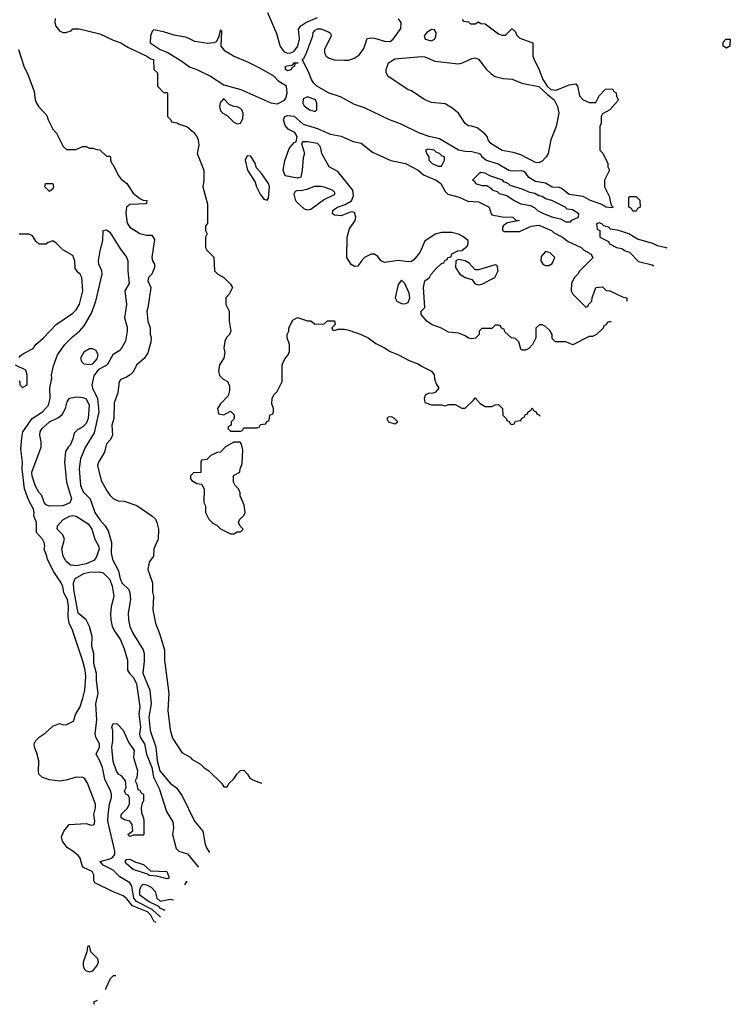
# Model space of a CAD drawing. Header units: inches. Extents: x 1793389 to 1900389, y 320802 to 470796.
# Tile 140 of 256: x 1890713 to 1894952, y 360298 to 366167. Entities that reach past the tile are written whole.
import ezdxf

# ---------------------------------------------------------------- set-up
doc = ezdxf.new("R2010")
doc.units = ezdxf.units.IN
doc.header["$MEASUREMENT"] = 0
doc.layers.add('B8396', color=7, linetype='Continuous')

msp = doc.modelspace()

# ---------------------------------------------------------------- linework, layer by layer
at = {"layer": 'B8396', "color": 2}
for points, elevation in [([(1890925.2, 366174.8), (1890922, 366150), (1890927.9, 366127.9), (1890950, 366101), (1890970, 366091), (1890988.9, 366091.1), (1891019, 366101), (1891030, 366112), (1891068.4, 366111.6), (1891190, 366082), (1891270, 366044), (1891316, 366030), (1891361.6, 366001.6), (1891472, 365950), (1891494.4, 365934.4), (1891511.3, 365930), (1891514, 365870), (1891534, 365850), (1891534, 365770), (1891570, 365734), (1891590, 365734), (1891594, 365730), (1891594, 365590), (1891614, 365570), (1891618, 365558), (1891651.6, 365551.6), (1891663.6, 365543.6), (1891710, 365530.7), (1891750, 365497.3), (1891770.4, 365470), (1891778, 365450), (1891781, 365419), (1891771.3, 365370), (1891810.8, 365270), (1891811, 365210), (1891806, 365170), (1891832.7, 365067.3), (1891832.7, 364952.7), (1891822, 364938), (1891822, 364910), (1891832, 364890), (1891822, 364870), (1891822, 364810), (1891830, 364794), (1891871.6, 364751.6), (1891874, 364670), (1891894, 364650), (1891931.1, 364631.1), (1891971.1, 364591.1), (1891982, 364570), (1891962, 364530), (1891942, 364510), (1891942, 364470), (1891962, 364430), (1891962, 364370), (1891972, 364310), (1891964.7, 364290), (1891947.3, 364272.7), (1891936, 364250), (1891931.3, 364210), (1891936, 364184), (1891931.3, 364150), (1891904.7, 364110), (1891898, 364070), (1891905.4, 364045.4), (1891925.4, 364025.4), (1891952, 364010), (1891963.6, 363983.6), (1891963.6, 363956.4), (1891956, 363924), (1891910, 363878), (1891892, 363850), (1891898, 363818), (1891930, 363812), (1891970, 363834), (1891991.6, 363811.6), (1891991.6, 363788.4), (1891974, 363770), (1891974, 363750), (1891958, 363742), (1891954, 363730), (1891970, 363714), (1892030, 363714), (1892042, 363718), (1892050, 363734), (1892130, 363734), (1892142, 363738), (1892150, 363754), (1892182, 363758), (1892187.3, 363772.7), (1892202, 363778), (1892206, 363810), (1892222, 363818), (1892226, 363830), (1892226, 363850), (1892216.4, 363876.4), (1892218, 363910), (1892228, 363930), (1892248.9, 363951.1), (1892279, 364010), (1892279, 364110), (1892294, 364146), (1892315.3, 364170), (1892322, 364190), (1892322, 364230), (1892308.4, 364271.6), (1892308, 364290), (1892318, 364310), (1892318, 364330), (1892343.1, 364376.9), (1892370, 364391), (1892430, 364372), (1892450, 364372), (1892472.7, 364352.7), (1892530, 364354), (1892550, 364371.3), (1892590, 364372), (1892594, 364350), (1892574, 364330), (1892578, 364318), (1892590, 364314), (1892610, 364322), (1892650, 364322), (1892676.9, 364316.9), (1892750.7, 364290.7), (1892790.9, 364270.9), (1892836.9, 364236.9), (1892890, 364212), (1892922, 364190), (1892972, 364170), (1893035.3, 364135.3), (1893090, 364116), (1893110, 364101), (1893170, 364071.3), (1893184.7, 364050), (1893186.4, 364026.4), (1893196.9, 363996.9), (1893214, 363970), (1893192.7, 363947.3), (1893179.6, 363940.4), (1893150, 363938), (1893131.6, 363928.4), (1893124.7, 363910), (1893130, 363884.7), (1893170, 363872), (1893230, 363872), (1893250, 363864.7), (1893272.7, 363872.7), (1893310, 363874), (1893350, 363852), (1893370, 363852), (1893420.4, 363899.6), (1893430, 363914), (1893459.6, 363879.6), (1893490, 363862), (1893530, 363862), (1893548.4, 363871.6), (1893570, 363874), (1893592, 363850), (1893594, 363810), (1893614, 363790), (1893618, 363778), (1893634, 363770), (1893638, 363758), (1893650, 363754), (1893662, 363758), (1893670, 363774), (1893702, 363778), (1893706, 363790), (1893722, 363798), (1893730, 363814), (1893742, 363818), (1893746, 363830), (1893762, 363838), (1893770, 363854), (1893778, 363838), (1893794, 363830), (1893798, 363818), (1893814, 363810), (1893815.9, 363804.3)], 198), ([(1892191, 366210), (1892243.8, 366083.8), (1892267.4, 366007.4), (1892290, 365975.5), (1892310, 365967.4), (1892330, 365970.3), (1892350, 365980.3), (1892371.8, 366008.2), (1892381.6, 366050), (1892377, 366110), (1892389.8, 366130.2), (1892419.3, 366150), (1892490, 366179.6)], 202), ([(1893354, 366170), (1893358, 366158), (1893390, 366154), (1893402, 366142), (1893430, 366142), (1893450, 366154), (1893463.6, 366143.6), (1893490, 366142), (1893570, 366082), (1893590, 366074), (1893610, 366074), (1893648.4, 366111.6), (1893651.6, 366111.6), (1893670, 366094), (1893676, 366076), (1893697.3, 366057.3), (1893774, 366030), (1893774, 365950), (1893783.6, 365923.6), (1893810, 365874), (1893834.4, 365810), (1893859.1, 365770), (1893881.6, 365750), (1893912.9, 365747.1), (1893990, 365779.3), (1894030, 365784.7), (1894041, 365770), (1894052.7, 365712.7), (1894074, 365690), (1894110, 365674), (1894150, 365674), (1894170, 365714), (1894207.3, 365752.7), (1894250, 365754), (1894258, 365738), (1894271.6, 365731.6), (1894272.7, 365712.7), (1894282, 365690), (1894279.6, 365680.4), (1894234, 365630), (1894190, 365606), (1894182, 365590), (1894182, 365550), (1894174, 365530), (1894174, 365390), (1894191.6, 365371.6), (1894222, 365310), (1894222, 365290), (1894231.3, 365270), (1894202, 365210), (1894202, 365170), (1894231.6, 365111.6), (1894232.7, 365092.7), (1894242, 365062), (1894251.6, 365051.6), (1894250, 365046), (1894210, 365049.2), (1894185.6, 365065.6), (1894118, 365090), (1894073.2, 365113.2), (1893990, 365125.6), (1893942.5, 365162.5), (1893930, 365167), (1893890, 365169.6), (1893850, 365192.7), (1893790, 365202.9), (1893750, 365227), (1893733.1, 365253.1), (1893721.2, 365261.2), (1893707, 365267), (1893650, 365263.6), (1893630, 365268), (1893566.3, 365306.3), (1893494, 365330), (1893469, 365350), (1893463.1, 365363.1), (1893449.4, 365369.4), (1893410, 365379.5), (1893370, 365380.5), (1893330, 365389.7), (1893217.5, 365457.5), (1893155.3, 365470), (1893097.2, 365490), (1892985.3, 365545.3), (1892919.3, 365570), (1892770, 365641.6), (1892710, 365661.6), (1892626.7, 365706.7), (1892559, 365730), (1892485.2, 365770), (1892465.2, 365790), (1892453.2, 365810), (1892436.6, 365856.6), (1892398, 365930), (1892405.6, 365934.4), (1892420.2, 365959.8), (1892460.9, 366070), (1892463.7, 366090), (1892474.8, 366105.2), (1892490, 366113), (1892510, 366113), (1892555.2, 366095.2), (1892566.4, 366086.4), (1892570.7, 366070), (1892530.7, 365990), (1892530.7, 365970), (1892541, 365950), (1892558, 365938), (1892588.3, 365928.3), (1892650, 365925.5), (1892673.4, 365926.6), (1892710, 365938), (1892740.1, 365959.9), (1892765.4, 365994.6), (1892786, 366054), (1892810, 366059.1), (1892830, 366057.1), (1892890, 366039.3), (1892922, 366038), (1892941.2, 366050), (1892986.3, 366113.7), (1892989, 366150), (1892972, 366172)], 198), ([(1890706, 365990), (1890737.3, 365890), (1890761.1, 365841.1), (1890799.3, 365739.3), (1890806, 365690), (1890814, 365670), (1890827.7, 365647.7), (1890875.3, 365595.3), (1890882, 365570), (1890910, 365514), (1890931.6, 365491.6), (1890971.6, 365411.6), (1890992.7, 365392.7), (1891047.3, 365392.7), (1891088.9, 365411.1), (1891110, 365411.3), (1891130, 365402), (1891150, 365402), (1891172.7, 365392.7), (1891191.6, 365391.6), (1891230, 365354), (1891250, 365354), (1891254, 365350), (1891254, 365330), (1891262, 365310), (1891270, 365302), (1891300.6, 365240.6), (1891317.2, 365217.2), (1891351, 365190), (1891390, 365132), (1891430, 365102), (1891450, 365092), (1891472, 365090), (1891470, 365068.7), (1891370, 365066), (1891350.5, 365049.5), (1891345.8, 365014.2), (1891354.2, 364954.2), (1891370.6, 364930), (1891430, 364892.2), (1891470, 364882), (1891502, 364882), (1891516.9, 364856.9), (1891501, 364750), (1891504.7, 364730), (1891518, 364710), (1891518, 364690), (1891501, 364650), (1891482, 364630), (1891479.6, 364620.4), (1891478, 364610), (1891496, 364570), (1891478, 364450), (1891471.3, 364430), (1891478, 364370), (1891491.3, 364330), (1891491.6, 364291.6), (1891498, 364270), (1891495.3, 364244.7), (1891478, 364182), (1891458, 364150), (1891410, 364108), (1891391.3, 364070), (1891372, 364050), (1891350, 364035.3), (1891316.9, 364023.1), (1891306, 364010), (1891297.3, 363942.7), (1891276.9, 363883.1), (1891274, 363790), (1891262.8, 363750), (1891267.3, 363690), (1891255.5, 363664.5), (1891230, 363638), (1891218.8, 363590), (1891182.8, 363530), (1891176, 363510), (1891199.8, 363419.8), (1891230, 363362), (1891250, 363332), (1891270, 363312), (1891299.6, 363299.6), (1891336.9, 363296.9), (1891410.7, 363270.7), (1891502, 363210), (1891522, 363190), (1891531.3, 363170), (1891541, 363130), (1891538, 363070), (1891512.7, 363012.7), (1891512, 362970), (1891485.8, 362934.2), (1891478, 362890), (1891504.7, 362810), (1891505.4, 362754.6), (1891511, 362730), (1891506.8, 362650), (1891522.8, 362570), (1891547.3, 362507.3), (1891576.3, 362410), (1891577.3, 362350), (1891602.8, 362150), (1891596, 362050), (1891610, 361934), (1891623.5, 361883.5), (1891679.6, 361799.6), (1891730, 361772), (1891739.6, 361759.6), (1891792, 361730), (1891812, 361710), (1891842, 361690), (1891916.9, 361616.9), (1891930, 361594), (1891950, 361594), (1891963.1, 361616.9), (1891990, 361642), (1892010, 361672), (1892030, 361692), (1892050, 361694), (1892072, 361670), (1892085.4, 361645.4), (1892111.1, 361631.1), (1892156.8, 361615.5)], 194), ([(1894241.7, 364366), (1894230, 364366), (1894218, 364362), (1894214, 364350), (1894198, 364342), (1894192.7, 364327.3), (1894154, 364290), (1894130, 364278), (1894110, 364278), (1894012, 364228), (1893970, 364246), (1893910, 364246), (1893890, 364266), (1893888.7, 364290), (1893874.6, 364314.6), (1893850, 364338), (1893830, 364348), (1893812.7, 364347.3), (1893792.7, 364327.3), (1893792, 364270), (1893772, 364230), (1893750, 364208), (1893730, 364198), (1893710, 364198), (1893703.1, 364203.1), (1893690, 364246), (1893670, 364266), (1893646, 364270), (1893607.3, 364307.3), (1893602, 364322), (1893587.3, 364327.3), (1893582, 364342), (1893570, 364346), (1893550, 364346), (1893530, 364326), (1893470, 364326), (1893454, 364310), (1893454, 364290), (1893431.6, 364268.4), (1893410, 364264), (1893390, 364269), (1893370, 364282), (1893330, 364298), (1893270, 364304), (1893230, 364329), (1893170, 364349.2), (1893142, 364370), (1893108, 364410), (1893108.7, 364430), (1893128.7, 364451.3), (1893121.2, 364570), (1893129.1, 364610.9), (1893158, 364630), (1893168, 364650), (1893196.4, 364683.6), (1893230, 364714), (1893242, 364718), (1893250, 364734), (1893262, 364738), (1893266, 364750), (1893286, 364754), (1893290, 364772), (1893326, 364790), (1893350, 364791.3), (1893383.1, 364816.9), (1893388.7, 364830), (1893388, 364850), (1893355.5, 364875.5), (1893330, 364889), (1893290, 364899), (1893230, 364899), (1893191.1, 364888.9), (1893130, 364846), (1893099.8, 364780.2), (1893064.9, 364735.1), (1893050, 364726), (1893030, 364723.7), (1892970, 364731.6), (1892890, 364719), (1892870, 364728.7), (1892850, 364755.3), (1892830, 364768.7), (1892810, 364768.7), (1892770, 364748.7), (1892751.3, 364730), (1892730, 364698), (1892710, 364695.3), (1892690, 364708.7), (1892665.2, 364750), (1892666, 364870), (1892680.1, 364919.9), (1892713.2, 364970), (1892717.2, 364990), (1892712.5, 365012.5), (1892710, 365018), (1892690, 365022), (1892630, 364997.2), (1892590, 365001.2), (1892579, 365010), (1892581.2, 365030), (1892590, 365037.3), (1892609, 365050), (1892654.8, 365065.2), (1892692.5, 365087.5), (1892703.7, 365116.3), (1892699.5, 365150), (1892610, 365261.2), (1892558, 365290), (1892515.3, 365370), (1892508, 365410), (1892488.4, 365428.4), (1892430, 365438), (1892402, 365438), (1892394, 365430), (1892411, 365370), (1892403.6, 365343.6), (1892398.8, 365270), (1892390, 365228.7), (1892370, 365222.7), (1892296.4, 365236.4), (1892284, 365270), (1892293.6, 365326.4), (1892320.4, 365399.6), (1892350, 365434), (1892362, 365438), (1892368, 365470), (1892354.6, 365494.6), (1892314.6, 365514.6), (1892296.5, 365536.5), (1892286, 365570), (1892295.3, 365590), (1892310, 365596.3), (1892350, 365592), (1892404.5, 365544.5), (1892490, 365518), (1892564.9, 365484.9), (1892630, 365473.4), (1892701.5, 365441.5), (1892750.2, 365430.2), (1892817.7, 365377.7), (1892926.7, 365326.7), (1893014, 365310), (1893090, 365270.3), (1893122.3, 365242.3), (1893197.3, 365210), (1893226, 365190), (1893250, 365142), (1893267.1, 365127.1), (1893334, 365110), (1893385.4, 365085.4), (1893450, 365081), (1893514, 365050), (1893524.7, 365010), (1893530, 365004.7), (1893590, 364991.3), (1893654, 364990), (1893672.7, 364972.7), (1893694, 364970), (1893623.6, 364956.4), (1893599.6, 364940.4), (1893592, 364930), (1893592.7, 364912.7), (1893603.6, 364903.6)], 198), ([(1893603.6, 364903.6), (1893694.6, 364905.4), (1893763.7, 364936.3), (1893810, 364942.8), (1893884.7, 364910), (1893898, 364898), (1893950, 364870.7), (1893984, 364844), (1894062, 364810), (1894076, 364796), (1894122, 364770), (1894132.7, 364747.3), (1894051.6, 364668.4), (1894042, 364650), (1894022, 364630), (1894003.6, 364596.4), (1894002, 364550), (1894011.6, 364531.6), (1894090, 364454), (1894102, 364458), (1894106, 364470), (1894126, 364490), (1894128, 364510), (1894149, 364571), (1894190, 364574), (1894212, 364552), (1894234, 364550), (1894312.7, 364512.7), (1894334, 364510), (1894334, 364490), (1894335, 364489)], 198), ([(1894574.6, 364805.1), (1894570, 364807), (1894518.3, 364818.3), (1894490, 364833.3), (1894398, 364858), (1894346, 364890), (1894286, 364910), (1894238, 364918), (1894226, 364930), (1894198, 364938), (1894186, 364950), (1894170, 364955.3), (1894154, 364950), (1894158, 364918), (1894174, 364910), (1894174, 364870), (1894224.7, 364844.7), (1894232, 364830), (1894274, 364810), (1894304, 364804), (1894324.7, 364790), (1894350, 364781), (1894404.9, 364724.9), (1894484.9, 364704.9), (1894495.5, 364700.7)], 202), ([(1890710, 364154), (1890716.4, 364163.6), (1890740.2, 364179.8), (1890792.5, 364207.5), (1890809.3, 364230.7), (1890855.3, 364270), (1890929.5, 364350.5), (1891030, 364418), (1891050, 364438), (1891070, 364472), (1891089, 364550), (1891084, 364630), (1891074, 364650), (1891060.7, 364660.7), (1891044.5, 364684.5), (1891041.2, 364730), (1891030, 364762), (1890970, 364795.3), (1890930, 364835.3), (1890910, 364848.7), (1890882, 364838), (1890870, 364828), (1890830, 364828), (1890810, 364846), (1890790, 364878), (1890768.4, 364888.4), (1890709.1, 364889.1)], 194), ([(1891527.3, 360785.1), (1891514, 360794), (1891495, 360830), (1891474.7, 360850), (1891385.9, 360885.9), (1891350, 360929.3), (1891330, 360945.2), (1891270, 360969), (1891162, 361022), (1891154.6, 361034.6), (1891156, 361070), (1891145.2, 361090), (1891093.4, 361113.4), (1891085.1, 361125.1), (1891073, 361170), (1891063.3, 361183.3), (1891030, 361211.8), (1890997.2, 361230), (1890981.2, 361250), (1890969, 361270), (1890963.1, 361296.9), (1890975.3, 361330), (1891008, 361370), (1891110, 361375.5), (1891132.9, 361367.1), (1891150, 361366), (1891158, 361370), (1891161.2, 361390), (1891156, 361430), (1891166, 361470), (1891166, 361490), (1891116.5, 361616.5), (1891102, 361642), (1891089.1, 361649.1), (1891050, 361652.7), (1890990, 361633.2), (1890950, 361629), (1890890, 361635.3), (1890848, 361650), (1890830, 361668), (1890824.7, 361684.7), (1890826.3, 361750), (1890815.6, 361795.6), (1890801.2, 361830), (1890799, 361850), (1890808.7, 361870), (1890828.7, 361890), (1890865.6, 361914.4), (1890910, 361956), (1890950, 361971.3), (1890965.4, 361965.4), (1890990, 361964.7), (1891033.6, 361986.4), (1891048.7, 362030), (1891072.5, 362067.5), (1891090, 362122), (1891100.7, 362170), (1891107.3, 362250), (1891103.6, 362290), (1891090, 362344), (1891028.1, 362528.1), (1891007.8, 362570), (1891001.1, 362610), (1891004, 362670), (1890997.7, 362710), (1890976.2, 362750), (1890970, 362788), (1890960.9, 362810), (1890916.5, 362876.5), (1890878, 362950), (1890875.3, 362970), (1890858, 363010), (1890862, 363030), (1890859, 363050), (1890849, 363070), (1890813.2, 363110), (1890812.7, 363170), (1890797.2, 363210), (1890799.3, 363230), (1890795.1, 363250), (1890764.5, 363304.5), (1890740.9, 363370), (1890727, 363490), (1890729.4, 363530), (1890719.5, 363610), (1890725.1, 363674.9), (1890732.3, 363710), (1890786.6, 363790), (1890849.2, 363830), (1890883.7, 363870), (1890894.5, 363910), (1890892.3, 363970), (1890905.2, 364030), (1890902.7, 364050), (1890915.3, 364104.7), (1890938, 364170), (1890981.2, 364230), (1891030, 364278.8), (1891070, 364310.7), (1891098, 364342), (1891142, 364418), (1891166.3, 364490), (1891205.4, 364650), (1891203.5, 364670), (1891185.6, 364710), (1891182.9, 364730), (1891192.3, 364790), (1891209.5, 364850), (1891210, 364910.8), (1891230, 364914), (1891250, 364901), (1891310, 364804.7), (1891350.5, 364750.5), (1891357.3, 364730), (1891357.1, 364670), (1891365.2, 364594.8), (1891340.7, 364550), (1891350.4, 364470), (1891338.8, 364390), (1891354, 364334), (1891354.4, 364310), (1891343.8, 364250), (1891320.5, 364210), (1891306, 364194), (1891268.2, 364170), (1891234, 364110), (1891180.7, 364079.3), (1891155.3, 364044.7), (1891144, 363990), (1891148, 363970), (1891177, 363910), (1891185.3, 363830), (1891156.2, 363703.8), (1891102.9, 363617.1), (1891076.3, 363550), (1891068.2, 363490), (1891075.5, 363390), (1891092.3, 363352.3), (1891133, 363310), (1891160.5, 363230), (1891190, 363186.8), (1891222.8, 363150), (1891239.9, 363119.9), (1891260.7, 363050), (1891259.1, 362990), (1891265.5, 362950), (1891302.4, 362882.4), (1891310, 362842), (1891323, 362810), (1891364, 362770), (1891370, 362752), (1891373.4, 362710), (1891360.7, 362630), (1891362.8, 362590), (1891370.8, 362550), (1891387.3, 362510), (1891450, 362411.3), (1891456.3, 362390), (1891456.3, 362343.7), (1891447.3, 362272.7), (1891488.5, 362170), (1891497, 362090), (1891482.4, 362010), (1891490.4, 361930.4), (1891524.4, 361830), (1891533.6, 361750), (1891549.4, 361689.4), (1891610, 361616), (1891648.1, 361588.1), (1891681.4, 361541.4), (1891756.3, 361390), (1891806, 361330), (1891818.8, 361250), (1891826.8, 361230), (1891844.6, 361203.7)], 190), ([(1890710, 364014), (1890714, 364010), (1890714, 363990), (1890730, 363974), (1890758, 363990), (1890758, 364050), (1890750, 364078), (1890687.3, 364107.3)], 194), ([(1891552.4, 360818.3), (1891550, 360819.7), (1891502.3, 360862.3), (1891409.8, 360910), (1891394.4, 360930), (1891382.2, 361002.2), (1891370, 361021.6), (1891310, 361058.7), (1891270, 361096.9), (1891210, 361127.3), (1891193.2, 361150), (1891250, 361164.6), (1891266.4, 361173.6), (1891280.5, 361190), (1891281.3, 361210), (1891238.5, 361390), (1891239.7, 361430), (1891248.5, 361491.5), (1891259.7, 361530), (1891259.7, 361550), (1891255.1, 361570), (1891220.4, 361640.4), (1891206, 361710), (1891191.6, 361750), (1891169, 361790), (1891188.2, 361830), (1891189.7, 361850), (1891167, 361890), (1891163.6, 361910), (1891174, 361994), (1891167.3, 362090), (1891180.9, 362150), (1891171.7, 362228.3), (1891171.8, 362270), (1891155.6, 362330), (1891155.1, 362390), (1891142.7, 362430), (1891145.6, 362490), (1891128.4, 362550), (1891110, 362589.6), (1891060.7, 362630), (1891036.3, 362770), (1891034.5, 362810), (1891044.5, 362835.5), (1891094.8, 362865.2), (1891130, 362874.8), (1891190, 362876), (1891210, 362870.8), (1891250, 362830.8), (1891264.9, 362790), (1891274.4, 362730), (1891258, 362670), (1891254.9, 362625.1), (1891256.5, 362590), (1891264.9, 362550), (1891279.4, 362519.4), (1891313.7, 362470), (1891335.9, 362415.9), (1891355.5, 362350), (1891356.4, 362290), (1891368, 362270), (1891390, 362248), (1891410.5, 362209.5), (1891430.3, 362070.3), (1891423.6, 362030), (1891432.8, 361950), (1891427.5, 361907.5), (1891432, 361890), (1891457.8, 361850), (1891468.9, 361790), (1891500.8, 361710), (1891511.6, 361651.6), (1891544.8, 361584.8), (1891587.8, 361447.8), (1891626.4, 361386.4), (1891630.5, 361350.5), (1891623.6, 361310), (1891646, 361226), (1891662.8, 361210), (1891714.7, 361194.7), (1891776.7, 361116.7), (1891778.2, 361116.1)], 186), ([(1891581.5, 360856.7), (1891553.2, 360870), (1891542, 360882), (1891481.6, 360910), (1891430, 360949.5), (1891430, 360982), (1891438.4, 361001.6), (1891450, 361014.8), (1891470, 361011), (1891496.7, 360996.7), (1891520.5, 360970), (1891530.7, 360930), (1891550, 360913.4), (1891610, 360924.4), (1891629.5, 360920)], 182), ([(1891697.6, 361009.8), (1891697.2, 361010), (1891710, 361030.3), (1891712.2, 361029.1)], 182), ([(1891286.6, 360467.6), (1891270, 360468), (1891252, 360450), (1891224.7, 360390), (1891224.5, 360385.7)], 194), ([(1891175.1, 360320.6), (1891154, 360310), (1891158, 360298)], 194)]:
    msp.add_lwpolyline(points, dxfattribs=dict(at, elevation=elevation))
for points, elevation in [([(1893170, 366108), (1893142, 366090), (1893124.7, 366070), (1893132, 366050), (1893170, 366041), (1893188, 366050), (1893194.6, 366065.4), (1893198, 366090), (1893187.3, 366107.3)], 198), ([(1891910, 366106), (1891899.6, 366060.4), (1891884.7, 366035.3), (1891870.8, 366029.2), (1891834.9, 366025.1), (1891758, 366038), (1891710, 366060.7), (1891634.9, 366074.9), (1891570, 366095.1), (1891514, 366106), (1891503.6, 366096.4), (1891494, 366070), (1891492, 366030), (1891551.3, 365990), (1891593.2, 365973.2), (1891680.5, 365920.5), (1891725.8, 365885.8), (1891770.3, 365870.3), (1891851.3, 365831.3), (1891930, 365779.1), (1892031.2, 365751.2), (1892210, 365671.7), (1892250, 365665.7), (1892291.7, 365688.3), (1892300.2, 365699.8), (1892309, 365730), (1892304, 365770), (1892258.6, 365798.6), (1892229.6, 365830), (1892150, 365876.9), (1892074.1, 365914.1), (1891988.7, 365948.7), (1891938.6, 365978.6), (1891914, 366010), (1891918, 366098)], 202), ([(1894930, 365998), (1894909.1, 366009.1), (1894910, 366034), (1894926, 366050), (1894952, 366050), (1894950, 366008.7)], 198), ([(1893330, 365904.4), (1893355.3, 365910), (1893410, 365936.3), (1893430, 365938.8), (1893450, 365931), (1893497.3, 365870), (1893524.4, 365844.4), (1893548.9, 365828.9), (1893596.7, 365816.7), (1893650, 365811.7), (1893709.1, 365789.1), (1893810, 365768.7), (1893860.6, 365720.6), (1893901.3, 365690), (1893920.4, 365650), (1893928.4, 365610), (1893912.9, 365530), (1893880.4, 365450), (1893866, 365370), (1893854.4, 365350), (1893830, 365323.6), (1893810, 365313.6), (1893790, 365315.6), (1893701.5, 365361.5), (1893655.6, 365375.6), (1893590, 365388.2), (1893522.7, 365430), (1893506.6, 365450), (1893501.2, 365470), (1893487.2, 365487.2), (1893441.5, 365521.5), (1893410, 365532.7), (1893390, 365534), (1893380.2, 365540.2), (1893370, 365548.7), (1893330, 365609), (1893290, 365641.2), (1893250, 365665.2), (1893170, 365674), (1893129.3, 365689.3), (1893050, 365742), (1893028, 365750), (1892910, 365828.7), (1892899, 365850), (1892899.3, 365870), (1892912.7, 365910), (1892950, 365934.4), (1893110, 365948), (1893130, 365945.5), (1893190, 365920.3)], 194), ([(1892310, 365862), (1892298, 365870), (1892298, 365890), (1892342, 365898), (1892350, 365910.7), (1892374, 365910), (1892354, 365906), (1892352, 365890), (1892338, 365882), (1892330, 365868.7)], 198), ([(1892430, 365708), (1892404.7, 365695.3), (1892402, 365670), (1892410, 365654), (1892442, 365630), (1892470, 365622), (1892478, 365622), (1892486, 365630), (1892486, 365670), (1892478, 365690)], 202), ([(1891930, 365695.3), (1891926.4, 365693.6), (1891908.1, 365671.9), (1891904.9, 365650), (1891910, 365624.7), (1891924.7, 365610), (1891950, 365596), (1891990, 365556), (1892010, 365546.8), (1892030, 365551), (1892044.5, 365575.5), (1892045.1, 365610), (1892037.6, 365630), (1892030, 365638.4), (1892010, 365647.6), (1891989.6, 365649.6), (1891962, 365662)], 202), ([(1892070, 365355.3), (1892058, 365330), (1892071.3, 365270), (1892118, 365198), (1892126, 365170), (1892147.5, 365127.5), (1892170, 365098), (1892190, 365092), (1892196.5, 365103.5), (1892202.7, 365170), (1892197.2, 365190), (1892155.3, 365250), (1892124.7, 365284.7), (1892116.5, 365316.5), (1892094, 365350), (1892090, 365354)], 202), ([(1893150, 365395.3), (1893134, 365390), (1893143.6, 365363.6), (1893154, 365350), (1893154, 365330), (1893174, 365310), (1893210, 365294), (1893230, 365294), (1893246, 365330), (1893246, 365350), (1893234, 365354), (1893218, 365370), (1893198, 365378), (1893186, 365390)], 202), ([(1893464.7, 365255.3), (1893454, 365250), (1893414, 365210), (1893425.4, 365205.4), (1893432, 365190), (1893470, 365178), (1893499.6, 365179.6), (1893523.6, 365163.6), (1893534, 365150), (1893562, 365142), (1893574, 365130), (1893619.6, 365119.6), (1893662, 365090), (1893702, 365070), (1893759.6, 365059.6), (1893786.4, 365046.4), (1893802, 365030), (1893842, 365010), (1893894, 364990), (1893939.6, 364979.6), (1893970, 364962), (1893990, 364962), (1893998, 364962), (1894007.3, 364972.7), (1894046, 364990), (1894048, 365010), (1894010, 365033.2), (1893978, 365038), (1893966, 365050), (1893888, 365090), (1893850, 365099), (1893830, 365112.7), (1893810, 365117.2), (1893786, 365130), (1893756, 365136), (1893710, 365157.2), (1893638, 365178), (1893626, 365190), (1893600.2, 365200.2), (1893595.3, 365210), (1893517.2, 365237.2), (1893490, 365252.7)], 202), ([(1890890, 365142), (1890862, 365170), (1890866, 365190), (1890911, 365190), (1890914.8, 365170), (1890910, 365158)], 190), ([(1892510, 365172.7), (1892470, 365171.8), (1892425.1, 365154.9), (1892390, 365147.6), (1892370, 365149.3), (1892356.8, 365143.2), (1892347.5, 365127.5), (1892355.2, 365095.2), (1892362.8, 365082.8), (1892410, 365039.1), (1892430, 365034), (1892450, 365037.3), (1892526, 365094), (1892590, 365126), (1892594, 365130), (1892590, 365138), (1892578, 365150), (1892530, 365169.2)], 202), ([(1894370, 365026), (1894362, 365042), (1894346, 365050), (1894346, 365110), (1894350, 365114), (1894390, 365114), (1894411.6, 365091.6), (1894414, 365050), (1894398, 365042), (1894390, 365026)], 198), ([(1893850, 364786), (1893823.6, 364756.4), (1893822, 364730), (1893834, 364710), (1893850, 364702), (1893870, 364702), (1893890, 364714), (1893906, 364750), (1893876.4, 364776.4)], 198), ([(1893330, 364738), (1893314, 364730), (1893312, 364690), (1893338, 364650), (1893370, 364630.8), (1893410, 364618), (1893430, 364592), (1893450, 364586), (1893470, 364591), (1893548, 364630), (1893568, 364670), (1893562, 364702), (1893550, 364706), (1893450, 364675.3), (1893430, 364675.3), (1893394.8, 364714.8), (1893370, 364729)], 198), ([(1892990, 364615.3), (1892970, 364588.7), (1892952.7, 364510), (1892962, 364490), (1892990, 364475.8), (1893010, 364472.7), (1893030, 364480.7), (1893039.6, 364510), (1893036.1, 364536.1), (1893010, 364595.3)], 202), ([(1891150, 364205.1), (1891130, 364204.5), (1891095.5, 364184.5), (1891076, 364150), (1891081, 364130), (1891095.3, 364115.3), (1891130, 364110.8), (1891150, 364116), (1891175.1, 364144.9), (1891180.5, 364170), (1891170, 364195.1)], 190), ([(1890890, 363267.2), (1890870, 363274.5), (1890859.7, 363290), (1890845.1, 363330), (1890826.3, 363350), (1890806.7, 363386.7), (1890786.5, 363446.5), (1890785.7, 363470), (1890840.7, 363619.3), (1890841.6, 363650), (1890832, 363690), (1890834.5, 363710), (1890847, 363730), (1890890, 363770.4), (1890945.1, 363794.9), (1890967, 363813), (1890986, 363850), (1890996, 363890), (1891009.6, 363910.4), (1891050, 363919.1), (1891090, 363915.5), (1891110, 363906.8), (1891128, 363870), (1891121.3, 363790), (1891110, 363759.3), (1891090, 363740.9), (1891058, 363722), (1891038, 363702), (1891030, 363668), (1891013.4, 363630), (1891001.3, 363618.7), (1890986.7, 363593.3), (1890979.3, 363530), (1890992.4, 363410), (1891021.6, 363310), (1891012.1, 363287.9), (1890970, 363269.5)], 186), ([(1892930, 363799.3), (1892910, 363797.2), (1892902.8, 363790), (1892912, 363770), (1892950, 363758), (1892968, 363770), (1892948.7, 363790)], 198), ([(1892028, 363648), (1891990, 363648), (1891939.6, 363620.4), (1891910.9, 363589.1), (1891890, 363588), (1891854, 363570), (1891830, 363546), (1891798, 363542), (1891794, 363530), (1891792.7, 363467.3), (1891750, 363466), (1891732.7, 363447.3), (1891732, 363430), (1891739.6, 363419.6), (1891770, 363402), (1891798, 363398), (1891814, 363370), (1891812, 363290), (1891822, 363270), (1891822, 363230), (1891842, 363190), (1891865.4, 363165.4), (1891890, 363152), (1891910, 363132), (1891970, 363102), (1891990, 363102), (1892010, 363114), (1892030, 363114), (1892046, 363130), (1892027.3, 363147.3), (1892018, 363170), (1892026, 363190), (1892050, 363212), (1892057.2, 363230), (1892052.3, 363272.3), (1892028.4, 363328.4), (1892027.3, 363347.3), (1892018, 363370), (1891998, 363390), (1891988, 363410), (1891988, 363450), (1892026, 363470), (1892028, 363490), (1892040.4, 363519.6), (1892043.1, 363603.1), (1892036.4, 363636.4)], 198), ([(1891052.1, 362912.1), (1891015.1, 362915.1), (1890990, 362937.2), (1890971.8, 362970), (1890963.6, 363010), (1890979.7, 363070), (1890970, 363096), (1890937.2, 363130), (1890939.3, 363150), (1890970, 363186.8), (1891010, 363206.8), (1891030, 363211), (1891050, 363206.8), (1891122, 363162), (1891143.1, 363130), (1891161.6, 363070), (1891183.8, 363030), (1891186.4, 363010), (1891170, 362961.2), (1891155.8, 362944.2), (1891110, 362922.7)], 186), ([(1891370, 361298), (1891358, 361310), (1891388.4, 361331.6), (1891384, 361370), (1891370, 361388.7), (1891338, 361398), (1891318, 361410), (1891318, 361430), (1891354.6, 361465.4), (1891368, 361490), (1891367.3, 361527.3), (1891362, 361542), (1891346, 361550), (1891338, 361570), (1891348.9, 361591.1), (1891344, 361630), (1891319.3, 361659.3), (1891302, 361670), (1891290, 361688), (1891270, 361746), (1891262, 361830), (1891268, 361870), (1891268, 361930), (1891262, 361950), (1891270, 361972), (1891294, 361970), (1891330, 361932), (1891361.1, 361861.1), (1891396, 361810), (1891390.8, 361770), (1891416, 361690), (1891410.8, 361649.2), (1891402, 361630), (1891412, 361610), (1891418, 361578), (1891430, 361574), (1891438, 361558), (1891452, 361550), (1891451.3, 361510), (1891443.6, 361496.4), (1891438, 361470), (1891439.6, 361439.6), (1891452, 361410), (1891454, 361390), (1891454, 361310), (1891450, 361306), (1891390, 361306)], 182), ([(1891590, 361046.6), (1891530, 361061.2), (1891486, 361066), (1891474.6, 361074.6), (1891390, 361101.2), (1891350, 361135.3), (1891342.7, 361150), (1891350, 361161), (1891370, 361162.8), (1891405.5, 361145.5), (1891451.6, 361131.6), (1891493.7, 361093.7), (1891590, 361090.6), (1891602, 361058), (1891602, 361050)], 182), ([(1891130, 360646), (1891118, 360642), (1891114, 360610), (1891091.3, 360550), (1891091, 360530), (1891098, 360510), (1891110, 360498), (1891130, 360491), (1891150, 360498), (1891175.3, 360530), (1891182, 360550), (1891178, 360570), (1891138, 360610)], 194)]:
    msp.add_lwpolyline(points, close=True, dxfattribs=dict(at, elevation=elevation))

doc.saveas('drawing.dxf')
